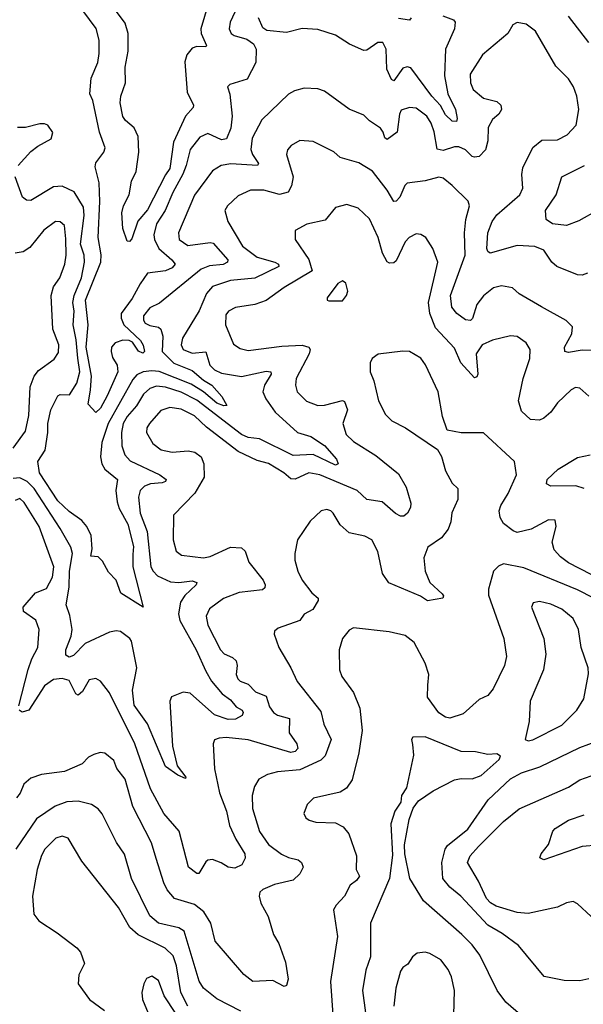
# Model space of a CAD drawing. Extents: x 1678431 to 1860718, y 384618 to 522882.
# Tile 185 of 256: x 1748345 to 1750861, y 474403 to 478796. Entities that reach past the tile are written whole.
import ezdxf

# ---------------------------------------------------------------- set-up
doc = ezdxf.new("R2010")
doc.units = 0

msp = doc.modelspace()

# ---------------------------------------------------------------- linework, layer by layer
at = {"layer": '0CON10XD'}
for points in [[(1749186.6, 478865), (1749152.7, 478755), (1749155, 478734.3), (1749179.3, 478680.7), (1749175.5, 478674.5), (1749135, 478675.9), (1749115, 478668.8), (1749090.8, 478639.2), (1749081.7, 478608.3), (1749092.3, 478472.3), (1749120.6, 478415), (1749118.9, 478405), (1749084.1, 478365), (1749030.6, 478249.4), (1749015, 478131.8), (1748995.4, 478104.6), (1748915, 477948.2), (1748872.6, 477897.4), (1748845, 477818.8), (1748835, 477806.2), (1748825, 477807.5), (1748804.4, 477865), (1748800.8, 477935), (1748807.5, 477965), (1748832.9, 478015), (1748844.4, 478075), (1748865, 478118.8), (1748877.1, 478205), (1748872.9, 478275), (1748855, 478314), (1748816.4, 478346.4), (1748805, 478363.8), (1748792.7, 478425), (1748796.1, 478455), (1748816.7, 478515), (1748815.8, 478584.2), (1748828.2, 478655), (1748829.1, 478735), (1748815, 478780.6), (1748745.5, 478875)], [(1749305, 478829.2), (1749283.8, 478785), (1749279.5, 478755), (1749289.4, 478735), (1749302.5, 478725), (1749358.6, 478708.6), (1749388.3, 478688.3), (1749400.6, 478665), (1749399.4, 478605), (1749359.6, 478530.4), (1749282.4, 478507.6), (1749272.9, 478497.1), (1749283.4, 478463.4), (1749293, 478365), (1749287.3, 478312.7), (1749267.5, 478265), (1749245, 478260.8), (1749185, 478288.8), (1749148.7, 478271.3), (1749105, 478217.1), (1749088.3, 478145), (1749072.7, 478107.3), (1749027.6, 478025), (1748993.9, 477945), (1748955.2, 477885), (1748943.2, 477836.8), (1748946.5, 477815), (1748966.5, 477775), (1749024.1, 477725), (1749038.5, 477705), (1749025, 477689.6), (1748995, 477676.3), (1748915, 477664.6), (1748882, 477618), (1748847.3, 477552.7), (1748798.3, 477485), (1748797.5, 477465), (1748809.2, 477435), (1748884.7, 477365), (1748896.2, 477343.8), (1748901.1, 477315), (1748895, 477308.1), (1748875, 477316.8), (1748847.9, 477357.9), (1748834.1, 477364.1), (1748805, 477366.7), (1748770.8, 477355), (1748755.2, 477335), (1748752.4, 477315), (1748759, 477289), (1748779.6, 477255), (1748782.2, 477225), (1748735, 477118.6), (1748705, 477063.5), (1748683.9, 477043.9), (1748650.9, 477080.9), (1748660.2, 477145), (1748665.9, 477205), (1748641.8, 477335), (1748649.7, 477435), (1748638.8, 477545), (1748707.3, 477715), (1748707.7, 477747.7), (1748694.8, 477825), (1748701.8, 477985), (1748698.8, 478068.8), (1748680.9, 478139.1), (1748685, 478157.5), (1748720.9, 478205), (1748726.9, 478225), (1748700.9, 478295), (1748671.6, 478435), (1748658, 478465), (1748663.5, 478535), (1748692.9, 478605), (1748700, 478645), (1748700, 478705), (1748686.4, 478756.4), (1748626.8, 478836.8)], [(1750232.8, 478812.8), (1750280.8, 478795), (1750289.1, 478785), (1750285.3, 478755), (1750245.9, 478665), (1750240.3, 478545), (1750256.5, 478465), (1750290, 478395), (1750297.8, 478355), (1750295, 478341.2), (1750275, 478343.5), (1750245, 478371.3), (1750223.1, 478413.1), (1750184.3, 478455), (1750091.2, 478581.2), (1750075, 478586.2), (1750055, 478579.2), (1750015, 478523.8), (1750005, 478530), (1749984.2, 478575), (1749980, 478665), (1749965, 478694.3), (1749943.8, 478695), (1749895, 478660), (1749881.2, 478658.8), (1749817.6, 478687.6), (1749755, 478727.5), (1749675, 478752), (1749605, 478756.2), (1749535, 478739.5), (1749447.6, 478747.6), (1749430.2, 478760.2), (1749410.9, 478805)], [(1750092.5, 478805), (1750085, 478793.3), (1750035, 478801.5)], [(1750884.8, 478694.8), (1750795, 478812.1)], [(1750878.8, 477665), (1750855, 477655.6), (1750835, 477657.8), (1750742.5, 477695), (1750719.5, 477715), (1750685, 477768.1), (1750644.7, 477784.7), (1750565, 477788.4), (1750444.5, 477754.5), (1750435, 477761.2), (1750430.5, 477775), (1750434.2, 477845), (1750454, 477896), (1750475, 477925.4), (1750577.3, 478015), (1750590, 478045), (1750586.5, 478105), (1750591.2, 478135), (1750634.7, 478225.3), (1750675, 478258.2), (1750745, 478259.5), (1750788.1, 478281.9), (1750828.8, 478325), (1750840, 478395), (1750832.1, 478455), (1750817.1, 478497.1), (1750795, 478532), (1750738.3, 478588.3), (1750647.3, 478745), (1750605, 478775.6), (1750565, 478782.9), (1750546.6, 478773.4), (1750523.8, 478735), (1750410, 478640), (1750355, 478552.5), (1750356.5, 478515), (1750368.6, 478485), (1750415, 478445.6), (1750475, 478430.5), (1750493.1, 478415), (1750495.5, 478395), (1750484.2, 478375)], [(1750484.2, 478375), (1750455, 478351.1), (1750436.1, 478315), (1750434.7, 478255), (1750423.8, 478215), (1750395, 478186.2), (1750375, 478182.5), (1750365, 478185.5), (1750335, 478216.1), (1750305, 478228.8), (1750285, 478228.3), (1750235, 478212.5), (1750207.9, 478217.9), (1750195.2, 478295.2), (1750181.4, 478335), (1750161.5, 478365), (1750115, 478401.8), (1750085.4, 478404.6), (1750047.8, 478392.2), (1750039.5, 478375), (1750030, 478295), (1749985, 478261.9), (1749975, 478268.8), (1749967.5, 478295), (1749955, 478312.5), (1749905.5, 478345), (1749880.2, 478370.2), (1749815, 478397.3), (1749705, 478477.3), (1749675, 478488.2), (1749615, 478490.4), (1749571.7, 478478.3), (1749545, 478463.1), (1749425, 478350), (1749381.9, 478268.1), (1749377.1, 478217.1), (1749383.8, 478195), (1749410, 478155), (1749406.5, 478145), (1749286.7, 478153.3), (1749244.7, 478145.3), (1749205, 478122.2), (1749125, 478013.3), (1749053.2, 477845), (1749056.5, 477815), (1749095, 477788.2), (1749195, 477802.1), (1749209, 477799), (1749273.3, 477725), (1749272.2, 477715), (1749253.5, 477703.5), (1749192.1, 477697.9), (1749155, 477682.3), (1748968.5, 477531.5), (1748925, 477510), (1748896.9, 477475), (1748897.1, 477455), (1748905, 477442.1), (1748925, 477431.6), (1748964.2, 477424.2), (1748974.8, 477414.8), (1748983.9, 477383.9), (1748981.3, 477315), (1749033.2, 477263.2), (1749115, 477230.5), (1749165, 477187.7), (1749202.9, 477165), (1749247.3, 477115), (1749270, 477075), (1749256.4, 477073.6), (1749225, 477085.8), (1749165.9, 477135.9), (1749109.5, 477169.5), (1748967.1, 477227.1), (1748935, 477230.1), (1748895.5, 477224.5), (1748868.2, 477211.8), (1748849.3, 477190.7), (1748739, 476995), (1748710.9, 476909.1), (1748705.2, 476845), (1748710.7, 476815), (1748725, 476791.2), (1748781.1, 476745), (1748773.9, 476696.1), (1748779.3, 476645), (1748789.1, 476615), (1748827.4, 476545), (1748852.8, 476445), (1748849.5, 476410.5), (1748850.2, 476355), (1748895.7, 476175), (1748796.9, 476236.9), (1748774.6, 476295), (1748741.8, 476331.8), (1748715, 476379.5), (1748695, 476398.9), (1748662.1, 476402.1), (1748667.5, 476435), (1748663.3, 476495), (1748644.7, 476534.7), (1748621.9, 476561.9), (1748565, 476602), (1748515, 476648.9), (1748433.8, 476775), (1748425.6, 476825), (1748458.4, 476875), (1748470.2, 476955), (1748469.6, 476995), (1748484.2, 477055), (1748515, 477118.6), (1748525, 477123.6), (1748567.3, 477122.7), (1748600.2, 477175), (1748613.5, 477225), (1748604, 477286), (1748597.3, 477367.3), (1748583.9, 477435), (1748587.2, 477495), (1748581.9, 477535), (1748588, 477565), (1748620.2, 477645), (1748633.6, 477715), (1748632.2, 477745), (1748615.9, 477795), (1748632.3, 477922.3), (1748629.5, 477959.5), (1748588.3, 478028.3), (1748535, 478053.3), (1748495, 478051.1), (1748395, 477989.1), (1748375, 477990.9), (1748357.8, 478005), (1748324.6, 478094.6)], [(1748338.5, 478145), (1748395, 478208.6), (1748425, 478232), (1748485.5, 478264.5), (1748492.3, 478292.3), (1748470, 478325), (1748455, 478331.2), (1748435, 478332), (1748370, 478315), (1748335, 478314.4)], [(1750900.2, 477320.2), (1750855, 477321.6), (1750795, 477310.8), (1750778, 477315), (1750777.3, 477335), (1750809.5, 477395), (1750812.9, 477425), (1750783.9, 477453.9), (1750674.3, 477515), (1750575, 477572.9), (1750545, 477600), (1750495, 477609.1), (1750460.4, 477599.6), (1750415, 477564.5), (1750386, 477525), (1750366.5, 477463.5), (1750356.4, 477453.6), (1750335, 477457.5), (1750295.7, 477485.7), (1750274, 477514), (1750267.1, 477565), (1750333.7, 477745), (1750330, 477845), (1750336.9, 477905), (1750352.9, 477965), (1750346.6, 477986.6), (1750275, 478056.9), (1750235, 478088.6), (1750215, 478093.1), (1750155, 478077.1), (1750075, 478066.5), (1750064.3, 478055.7), (1750041.3, 478005), (1750025, 477986.5), (1750015, 477984.5), (1749985.3, 478035), (1749919.6, 478119.6), (1749858.2, 478158.2), (1749775, 478181.4), (1749747, 478207), (1749655, 478253.1), (1749595, 478256.7), (1749555.8, 478235), (1749539.4, 478215), (1749535.6, 478195), (1749565.8, 478095), (1749558, 478055), (1749542.9, 478027.1), (1749505, 478015.6), (1749435, 478036.1), (1749374.7, 478035.3), (1749319.6, 478010.4), (1749271.9, 477965), (1749260, 477945), (1749273.3, 477895), (1749339.3, 477785), (1749405, 477736.3), (1749484, 477715), (1749500, 477705), (1749501.9, 477695), (1749395, 477643), (1749285, 477632.4), (1749205, 477605.4), (1749179.2, 477575), (1749146.4, 477496.4), (1749070.8, 477375), (1749065.8, 477345), (1749074.7, 477325), (1749115, 477308.6), (1749175, 477313.8), (1749192.9, 477255), (1749215, 477234.2), (1749245, 477218.7), (1749334.3, 477204.3), (1749445, 477228.3), (1749465.4, 477225.4), (1749466.8, 477215), (1749437.6, 477165), (1749430.4, 477135), (1749442.7, 477105), (1749485, 477045.5), (1749584.4, 476954.4), (1749645, 476936.7), (1749705, 476896.7), (1749758.9, 476835), (1749765.6, 476814.4), (1749755, 476807.8), (1749655, 476855.6), (1749565, 476851.3), (1749415, 476925.9), (1749365, 476932.1), (1749335, 476945.5), (1749135, 477098.1), (1749065, 477133.6), (1748995, 477156.9), (1748955, 477160.6), (1748925, 477151.1), (1748897.1, 477125), (1748866.8, 477073.2), (1748823.9, 477025), (1748806.4, 476995), (1748799.2, 476955), (1748800.8, 476895), (1748814, 476855), (1748837.8, 476827.8), (1748970.4, 476765), (1748998.1, 476745), (1748995.5, 476735), (1748981, 476729), (1748928.8, 476725), (1748902.2, 476715), (1748882.5, 476695), (1748874.8, 476665.2), (1748882.6, 476595), (1748913, 476513), (1748930.8, 476355), (1748940, 476335), (1748959.6, 476315), (1749018, 476288), (1749055.2, 476284.8), (1749115, 476291.9), (1749135.7, 476285), (1749132, 476275), (1749082.3, 476227.7), (1749062.7, 476197.3), (1749053.5, 476145), (1749059, 476115), (1749132.9, 475985), (1749175, 475888.9), (1749200.9, 475845), (1749249, 475789), (1749285, 475761.2), (1749310.8, 475730.8), (1749338.1, 475715), (1749342.9, 475705), (1749337.8, 475692.2), (1749308, 475675), (1749275, 475674.3), (1749215, 475694.3), (1749105, 475790.8), (1749074, 475796), (1749022.5, 475775), (1749014.6, 475755), (1749026.8, 475555), (1749047.3, 475467.3), (1749087, 475417), (1749085, 475410), (1749050, 475425), (1748995, 475464), (1748915, 475654.3), (1748855, 475737.5), (1748848.2, 475805), (1748866.9, 475905), (1748843.8, 476023.8), (1748836.2, 476035), (1748795, 476065.8), (1748775, 476069.5), (1748745, 476063.8), (1748637.4, 476012.6), (1748585, 475958.7), (1748565, 475952.3), (1748551.2, 475961.2), (1748550.2, 475985), (1748574.6, 476045), (1748579.3, 476075), (1748568.5, 476138.5), (1748552.7, 476185), (1748566.1, 476263.9), (1748566.7, 476335), (1748581, 476415), (1748573.4, 476443.4), (1748525.7, 476525.7), (1748409.7, 476705), (1748378.5, 476735), (1748345, 476751.6), (1748315, 476748.6)], [(1750925, 477946.6), (1750841.1, 477898.9), (1750785, 477878.2), (1750723.3, 477885), (1750694.5, 477904.5), (1750691.5, 477945), (1750739.2, 478015), (1750765.3, 478094.7), (1750865.6, 478145)], [(1750885.9, 477115.9), (1750845, 477151.9), (1750825, 477154.4), (1750807.1, 477145), (1750745, 477086.7), (1750715.3, 477044.7), (1750685, 477017.5), (1750665, 477010), (1750625, 477011.9), (1750585, 477048.8), (1750571.1, 477095), (1750591.8, 477195), (1750622.2, 477285), (1750622.9, 477325), (1750606, 477355), (1750565, 477383.1), (1750535, 477385.6), (1750455, 477365.6), (1750408.6, 477345), (1750382.9, 477305), (1750389.6, 477215), (1750385, 477203.1), (1750375, 477198.5), (1750313.9, 477265), (1750285, 477330), (1750201, 477421), (1750175.9, 477485), (1750169.6, 477535), (1750210.5, 477715), (1750189.5, 477775), (1750157.1, 477825), (1750135, 477837.5), (1750115, 477840), (1750083.8, 477825), (1750065.4, 477804.6), (1750025, 477720), (1750015, 477711.2), (1749995, 477710), (1749985, 477716.2), (1749964.3, 477754.3), (1749945.3, 477825), (1749906.9, 477906.9), (1749855, 477955.6), (1749805, 477971.9), (1749755, 477958.6), (1749708.1, 477901.9), (1749626.2, 477883.8), (1749575, 477856), (1749574, 477815), (1749635.8, 477725.8), (1749650, 477675), (1749525, 477600.7), (1749445, 477542.7), (1749395, 477526.1), (1749307.9, 477512.1), (1749277.5, 477495), (1749265, 477478.8), (1749263.6, 477435), (1749298.8, 477348.8), (1749328.7, 477328.7), (1749365, 477319.6), (1749515, 477340), (1749605, 477344.1), (1749635.7, 477335.7), (1749640.8, 477325), (1749636.9, 477305), (1749578.9, 477195), (1749575.4, 477165), (1749583.6, 477135), (1749625, 477093.5), (1749675, 477075.4), (1749705, 477076), (1749785, 477097.3), (1749795, 477091.9), (1749808.5, 477055), (1749786.5, 476995), (1749802.5, 476945), (1749835, 476914.6), (1749935, 476852), (1750035, 476769.4), (1750070.3, 476710.3), (1750091.2, 476638.8), (1750089.8, 476620.2), (1750075.6, 476595), (1750058.9, 476581.1), (1750045, 476580.9), (1750022.5, 476592.5), (1749962.5, 476645), (1749895, 476654.7), (1749851.5, 476695), (1749685, 476764.7), (1749635, 476773.8), (1749575, 476745.5), (1749555, 476746.9), (1749523.3, 476775), (1749455, 476815.4), (1749405, 476830), (1749319.9, 476869.9), (1749178.8, 476978.8), (1749125, 477028.4), (1749065, 477058.9), (1749015, 477065.8), (1748975, 477053.1), (1748924.6, 476995), (1748912.9, 476975), (1748910, 476955), (1748938.9, 476905), (1748976.7, 476876.7), (1749025, 476867.1), (1749097.3, 476872.7)], [(1748315.3, 476885), (1748370.4, 476959.6), (1748385, 477030), (1748391.6, 477158.4), (1748408.7, 477205), (1748428.6, 477231.4), (1748498.8, 477281.2), (1748518.3, 477311.7), (1748519.3, 477345), (1748493.2, 477415), (1748485.9, 477565), (1748495.8, 477604.2), (1748523.8, 477645), (1748545.9, 477705), (1748552.1, 477745), (1748551, 477819), (1748545, 477878.1), (1748525, 477893.8), (1748505, 477895.4), (1748452.4, 477857.6), (1748389.6, 477780.4), (1748360.2, 477759.8), (1748325, 477754)], [(1749725, 477541.2), (1749785, 477542), (1749804, 477565), (1749810, 477585), (1749800.7, 477620.7), (1749785, 477631.2), (1749765, 477618.8), (1749716.7, 477555), (1749717.5, 477545), (1749725, 477541.2)], [(1750895, 476320.4), (1750795, 476373.3), (1750759.1, 476399.1), (1750730.2, 476430.2), (1750721.9, 476465), (1750740, 476535), (1750735, 476562.5), (1750705, 476564.2), (1750627.6, 476522.4), (1750565, 476508.6), (1750548, 476515), (1750505, 476548.6), (1750490, 476575), (1750485.5, 476605), (1750491.8, 476628.2), (1750525, 476682), (1750562, 476765), (1750553.3, 476825), (1750415, 476952.5), (1750315, 476952.5), (1750253.3, 476965), (1750231.4, 477025), (1750212.5, 477135), (1750156.4, 477256.4), (1750135, 477285.5), (1750085.3, 477315.3), (1750055, 477317.1), (1749945.6, 477304.4), (1749918, 477285), (1749908.8, 477265), (1749909.2, 477225), (1749925.6, 477185), (1749946.4, 477095), (1749976.9, 477035), (1750005.9, 477005.9), (1750067.1, 476975), (1750209.1, 476879.1), (1750227.4, 476847.4), (1750246.1, 476783.9), (1750275, 476727.5), (1750300, 476705), (1750301.2, 476655), (1750273.6, 476596.4), (1750269.4, 476555), (1750257.6, 476522.4), (1750227.1, 476485), (1750167.3, 476442.7), (1750149.2, 476395), (1750155.3, 476335.3), (1750175.5, 476285.5), (1750230, 476235), (1750235.8, 476225), (1750233.3, 476215), (1750165, 476203.1), (1750133.6, 476223.6), (1749993.1, 476283.1), (1749964.4, 476325), (1749942.9, 476422.9), (1749915.9, 476475.9), (1749885, 476491.2), (1749815, 476506), (1749775, 476542.5), (1749743.8, 476595), (1749733.3, 476605), (1749715, 476610), (1749690.8, 476605), (1749641.9, 476558.1), (1749584.2, 476475), (1749572.5, 476415), (1749573.1, 476385), (1749585.6, 476335), (1749605.8, 476295), (1749648.8, 476238.8), (1749677.5, 476215), (1749677.5, 476205), (1749653.3, 476165), (1749615, 476143.8), (1749594.5, 476115.5), (1749498.8, 476081.2), (1749481.7, 476068.3), (1749481.2, 476055), (1749500.8, 475995), (1749555, 475904), (1749582.6, 475842.6), (1749689.1, 475709.1), (1749702.6, 475652.6), (1749735.8, 475585), (1749707.8, 475512.2), (1749688.2, 475491.8), (1749595, 475449.5), (1749495, 475440), (1749450.9, 475429.1), (1749412.8, 475407.2), (1749393.3, 475375), (1749382.3, 475335), (1749383.8, 475276.2), (1749414.7, 475174.7), (1749455, 475115.6), (1749513.1, 475073.1), (1749545, 475057.5), (1749587.6, 475047.6), (1749603.3, 475035), (1749610, 475015), (1749595.8, 474985), (1749565, 474957.5), (1749482.3, 474937.7), (1749430, 474915), (1749416.5, 474903.5), (1749413.5, 474885), (1749421.5, 474855), (1749454.5, 474795), (1749477.8, 474715), (1749501.1, 474675), (1749531.1, 474591.1), (1749543.1, 474515), (1749535, 474486.7), (1749525, 474482), (1749475, 474509.2), (1749385.5, 474505.5), (1749345, 474535.6), (1749217.1, 474685), (1749198.3, 474765), (1749167.1, 474815), (1749125, 474848.1), (1749035.6, 474875), (1749003.6, 474913.6), (1748988.2, 474945), (1748953.8, 475053.8), (1748933.6, 475123.6), (1748849.3, 475285), (1748815, 475407.1), (1748778.5, 475455), (1748765, 475491.2), (1748725, 475524), (1748703.9, 475526.1), (1748675, 475517.5), (1748652.5, 475505), (1748623.6, 475476.4), (1748545, 475441.4), (1748441.9, 475428.1), (1748395, 475412.5), (1748362.5, 475385), (1748346.4, 475345), (1748330.6, 475325)], [(1749097.3, 476872.7), (1749127.2, 476867.2), (1749155.5, 476845.5), (1749166.5, 476815), (1749167.9, 476755), (1749127, 476683), (1749030.8, 476585), (1749029.1, 476475), (1749043.1, 476425), (1749066.4, 476406.4), (1749165.3, 476394.7), (1749195, 476400.4), (1749285, 476443.2), (1749335, 476439.6), (1749351.8, 476425), (1749368.2, 476375), (1749431.8, 476295), (1749440.4, 476275), (1749438.5, 476261.5), (1749428.2, 476251.8), (1749325, 476240.7), (1749255, 476212.9), (1749191.9, 476168.1), (1749177.1, 476135), (1749183.8, 476095), (1749240.4, 475985), (1749257.3, 475967.3), (1749295, 475950), (1749311.2, 475935), (1749315.4, 475915), (1749310.8, 475875), (1749318.2, 475855), (1749329.2, 475845), (1749365, 475832.1), (1749396.6, 475796.6), (1749445, 475777.5), (1749459.6, 475729.6), (1749477.9, 475705), (1749495, 475693.5), (1749548.4, 475678.4), (1749548.3, 475615), (1749582.4, 475565), (1749586.2, 475545), (1749575, 475531.2), (1749555, 475527), (1749365, 475583.7), (1749267, 475593), (1749235, 475590.9), (1749215, 475582.5), (1749208.2, 475565), (1749214.2, 475454.2), (1749236.6, 475346.6), (1749267.2, 475265), (1749280.5, 475200.5), (1749309.3, 475139.3), (1749350, 475075), (1749350.8, 475055), (1749336.7, 475025), (1749305, 475010.6), (1749275, 475015.6), (1749244.5, 475034.5), (1749205, 475048.6), (1749185, 475045.8), (1749175, 475038), (1749145, 474986.2), (1749135, 474986.2), (1749097.5, 475015), (1749056.2, 475175), (1748988.2, 475255), (1748929, 475365), (1748859.3, 475565), (1748745, 475792.2), (1748705.6, 475845), (1748685, 475856.5), (1748655, 475850.5), (1748625, 475799.4), (1748605, 475782.5), (1748595, 475788.8), (1748565, 475848.2), (1748535, 475857.4), (1748495, 475852.6), (1748455, 475824.2), (1748385, 475715.6), (1748355, 475705.8), (1748342.9, 475715)], [(1750865, 476704.7), (1750826.7, 476716.7), (1750715, 476714.2), (1750696.5, 476725), (1750699.6, 476745), (1750749, 476791), (1750835, 476842.6), (1750890.5, 476855)], [(1748340.8, 475735), (1748383, 475897), (1748398.2, 475945), (1748426.4, 475995), (1748430.9, 476075), (1748417.3, 476117.3), (1748361.2, 476155), (1748360, 476175), (1748415, 476238.4), (1748465, 476258.9), (1748491.8, 476308.2), (1748497.3, 476355), (1748431.4, 476535), (1748365, 476641.9), (1748345, 476660.5), (1748325, 476651.1)], [(1750907.7, 476215), (1750835, 476251.6), (1750595, 476351.1), (1750505, 476368.8), (1750482.4, 476357.6), (1750460, 476335), (1750436.9, 476255), (1750437.9, 476227.9), (1750505.4, 476035), (1750518.2, 475955), (1750508.9, 475915), (1750458.8, 475811.2), (1750435, 475781.4), (1750395, 475762.5), (1750325, 475698.6), (1750265, 475679.5), (1750245, 475683.5), (1750215, 475703.5), (1750165, 475773.8), (1750167.3, 475827.3), (1750171.5, 475875), (1750154.6, 475925), (1750105, 476016.9), (1750065, 476048.5), (1749994.7, 476064.7), (1749835, 476082.9), (1749815, 476072), (1749785.4, 476034.6), (1749771.2, 475985), (1749772.5, 475895), (1749783.3, 475865), (1749835, 475794.3), (1749862.7, 475725), (1749873.3, 475625), (1749858.9, 475525), (1749828.9, 475405), (1749802.8, 475367.2), (1749775, 475348.9), (1749656.7, 475323.3), (1749627.8, 475295), (1749612.9, 475255), (1749622.5, 475235), (1749636.7, 475225), (1749666.3, 475216.3), (1749755, 475212.2), (1749788, 475195), (1749813.3, 475163.3), (1749848.2, 475065), (1749846.2, 475005), (1749860.8, 474975), (1749848.5, 474955), (1749820, 474935), (1749795.2, 474884.8), (1749757.1, 474845), (1749745.8, 474825), (1749763.8, 474705), (1749732.3, 474505), (1749744.6, 474335)], [(1750615, 475578), (1750635, 475582.5), (1750765, 475647.8), (1750831.4, 475715), (1750863.4, 475766.6), (1750883.2, 475876.8), (1750881.9, 475905), (1750850.4, 475995), (1750839.5, 476075), (1750815, 476124.2), (1750765, 476165.5), (1750715, 476188.2), (1750665, 476200.5), (1750636.2, 476195), (1750629.4, 476175), (1750684.6, 476035), (1750692.9, 475965), (1750682.3, 475895), (1750624, 475756), (1750619.1, 475665), (1750601.2, 475585), (1750615, 475578)], [(1750591.4, 474345), (1750515, 474412.9), (1750475.6, 474465), (1750398, 474622), (1750365, 474668.1), (1750318.2, 474715), (1750147.5, 474865), (1750086.8, 474965), (1750064.6, 475075), (1750062.5, 475115), (1750082.6, 475227.4), (1750101.7, 475278.3), (1750125, 475311.2), (1750190, 475355), (1750286.1, 475403.9), (1750315, 475411.2), (1750365, 475409.2), (1750405, 475423.8), (1750485.7, 475495), (1750490.8, 475510.8), (1750475, 475520.6), (1750435, 475517.8), (1750379.2, 475529.2), (1750315, 475531.1), (1750155, 475596.9), (1750100, 475595), (1750094.3, 475585), (1750098, 475562), (1750103.1, 475515), (1750071.4, 475368.6), (1750048.9, 475335), (1750045.5, 475304.5), (1750020, 475265), (1750001.1, 475208.9), (1750008.3, 475068.3), (1749995.4, 474965), (1749910.9, 474765), (1749910.5, 474615), (1749890.4, 474555), (1749875.4, 474465), (1749888, 474365)], [(1750885, 474516.9), (1750845, 474508.1), (1750775, 474508.6), (1750686.4, 474526.4), (1750570.6, 474665), (1750499, 474719), (1750435, 474756.1), (1750314.6, 474885), (1750264.4, 474925), (1750233.1, 474965), (1750228.8, 475035), (1750244.6, 475095), (1750255, 475111.9), (1750345, 475184.6), (1750435.9, 475315), (1750535, 475408.6), (1750585, 475435.3), (1750666.9, 475463.1), (1750845, 475548.4), (1750925, 475578.6)], [(1750895, 474794.3), (1750835, 474852), (1750815, 474861.2), (1750785, 474856), (1750745, 474835.8), (1750615, 474808.4), (1750565, 474813.2), (1750471.4, 474841.4), (1750445.7, 474855.7), (1750428.5, 474875), (1750392, 474952), (1750342.9, 475035), (1750355.3, 475065), (1750392.7, 475107.3), (1750505, 475218.1), (1750575, 475274.5), (1750795, 475372.3), (1750845.8, 475405), (1750895, 475422.9)], [(1749332.3, 474372.3), (1749225, 474427.7), (1749165.6, 474475), (1749146.2, 474506.2), (1749079.6, 474729.6), (1749054.7, 474744.7), (1748965, 474765.3), (1748925, 474798.2), (1748843.9, 474963.9), (1748813, 475073), (1748777.5, 475125), (1748713.4, 475253.4), (1748695.3, 475275.3), (1748664.7, 475294.7), (1748605, 475310), (1748555, 475305.8), (1748503.4, 475286.6), (1748419, 475231), (1748327.2, 475095)], [(1750925, 475112.9), (1750855, 475107.5), (1750685, 475046.9), (1750666.2, 475056.2), (1750671.9, 475075), (1750688.9, 475095), (1750704.7, 475115.3), (1750724.4, 475175), (1750735, 475188.1), (1750795, 475224.6), (1750865, 475247.7)], [(1749095, 474394.8), (1749063.7, 474455), (1749044.5, 474574.5), (1749029.7, 474619.7), (1748993.8, 474653.8), (1748873.4, 474713.4), (1748836.4, 474745), (1748786.1, 474835), (1748621.7, 475041.7), (1748560.8, 475145), (1748535, 475153.3), (1748505.4, 475144.6), (1748457.5, 475095), (1748442.6, 475067.4), (1748422, 475005), (1748402.1, 474885), (1748408, 474805), (1748430, 474775), (1748511.7, 474721.7), (1748600, 474655), (1748616.7, 474635), (1748633.3, 474585), (1748608.8, 474535), (1748606.2, 474495), (1748656.9, 474425), (1748723.1, 474375)], [(1750283.3, 474355), (1750285.5, 474464.5), (1750272.7, 474525), (1750257.7, 474557.7), (1750225, 474600.8), (1750175, 474630), (1750154.2, 474635.8), (1750118.8, 474631.2), (1750098, 474615), (1750077.9, 474582.1), (1750055, 474566.7), (1750045, 474551.2), (1750023.8, 474475), (1750015.3, 474394.7)], [(1749042.1, 474362.1), (1748990.3, 474440.3), (1748965, 474508.6), (1748935, 474528.1), (1748911.3, 474518.7), (1748898.6, 474495), (1748889.4, 474455), (1748892.2, 474425), (1748926.3, 474346.3)]]:
    msp.add_lwpolyline(points, dxfattribs=at)

doc.saveas('drawing.dxf')
